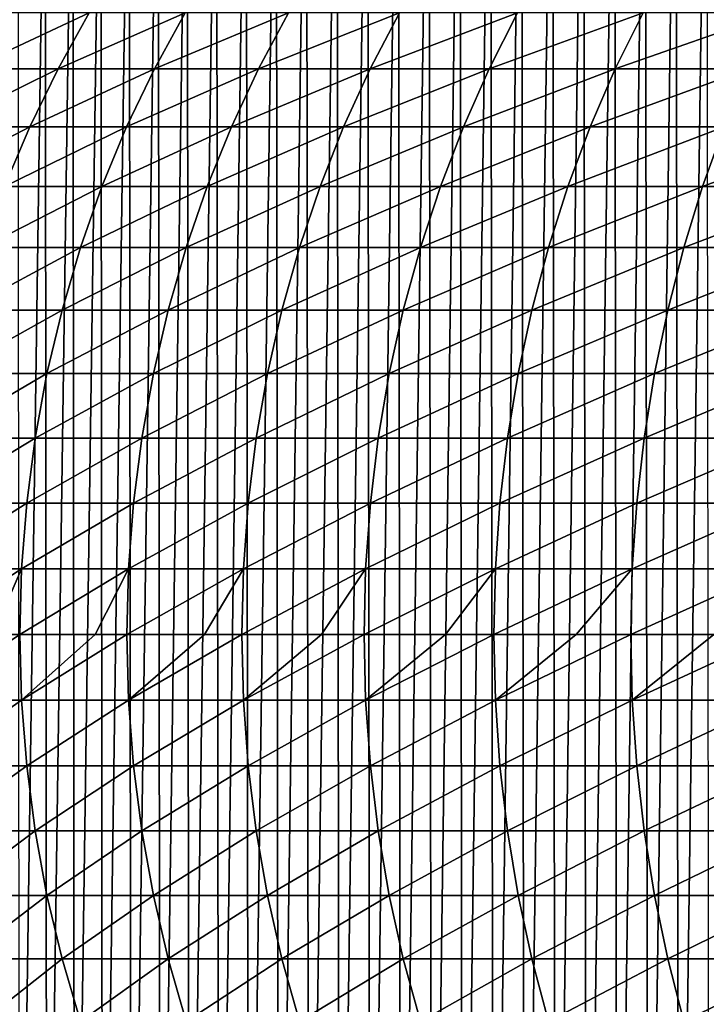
# Model space of a CAD drawing. Header units: metres. Extents: x -410 to 15, y -15 to 15.
# Tile 6 of 256: x -404.56 to -398.34, y -3.35 to 5.57. Entities that reach past the tile are written whole.
import ezdxf

# ---------------------------------------------------------------- set-up
doc = ezdxf.new("R2010")
doc.units = ezdxf.units.M
doc.layers.add('solid_508382', color=7, linetype='CONTINUOUS')

msp = doc.modelspace()

# ---------------------------------------------------------------- linework, layer by layer
at = {"layer": 'solid_508382'}
for points in [[(-400.853394, 9.260301, 95.374649), (-400.573914, 9.281815, 95.374649), (-400.827301, -9.262665, 95.374649)], [(-400.573914, 9.281815, 95.374649), (-400.547455, -9.283417, 95.374649), (-400.827301, -9.262665, 95.374649)], [(-400.573914, 9.281815, 95.374649), (-400.293762, 9.294899, 95.374649), (-400.547455, -9.283417, 95.374649)], [(-400.293762, 9.294899, 95.374649), (-400.267059, -9.295703, 95.374649), (-400.547455, -9.283417, 95.374649)], [(-400.293762, 9.294899, 95.374649), (-400.013397, 9.299533, 95.374649), (-400.267059, -9.295703, 95.374649)], [(-400.013397, 9.299533, 95.374649), (-399.986603, -9.299533, 95.374649), (-400.267059, -9.295703, 95.374649)], [(-400.013397, 9.299533, 95.374649), (-399.732941, 9.295703, 95.374649), (-399.986603, -9.299533, 95.374649)], [(-399.732941, 9.295703, 95.374649), (-399.706238, -9.294899, 95.374649), (-399.986603, -9.299533, 95.374649)], [(-399.732941, 9.295703, 95.374649), (-399.452545, 9.283417, 95.374649), (-399.706238, -9.294899, 95.374649)], [(-399.452545, 9.283417, 95.374649), (-399.426086, -9.281815, 95.374649), (-399.706238, -9.294899, 95.374649)], [(-399.452545, 9.283417, 95.374649), (-399.172699, 9.262665, 95.374649), (-399.426086, -9.281815, 95.374649)], [(-401.686676, 9.145302, 95.374649), (-401.410004, 9.192024, 95.374649), (-401.662903, -9.149644, 95.374649)], [(-401.410004, 9.192024, 95.374649), (-401.385254, -9.195786, 95.374649), (-401.662903, -9.149644, 95.374649)], [(-401.410004, 9.192024, 95.374649), (-401.132294, 9.23035, 95.374649), (-401.385254, -9.195786, 95.374649)], [(-401.132294, 9.23035, 95.374649), (-401.10675, -9.233451, 95.374649), (-401.385254, -9.195786, 95.374649)], [(-401.132294, 9.23035, 95.374649), (-400.853394, 9.260301, 95.374649), (-401.10675, -9.233451, 95.374649)], [(-400.853394, 9.260301, 95.374649), (-400.827301, -9.262665, 95.374649), (-401.10675, -9.233451, 95.374649)], [(-399.172699, 9.262665, 95.374649), (-399.146606, -9.260301, 95.374649), (-399.426086, -9.281815, 95.374649)], [(-399.172699, 9.262665, 95.374649), (-398.89325, 9.233451, 95.374649), (-399.146606, -9.260301, 95.374649)], [(-398.89325, 9.233451, 95.374649), (-398.867706, -9.23035, 95.374649), (-399.146606, -9.260301, 95.374649)], [(-398.89325, 9.233451, 95.374649), (-398.614746, 9.195786, 95.374649), (-398.867706, -9.23035, 95.374649)], [(-398.614746, 9.195786, 95.374649), (-398.589996, -9.192024, 95.374649), (-398.867706, -9.23035, 95.374649)], [(-398.614746, 9.195786, 95.374649), (-398.337097, 9.149644, 95.374649), (-398.589996, -9.192024, 95.374649)], [(-401.961761, 9.090268, 95.374649), (-401.686676, 9.145302, 95.374649), (-401.939148, -9.095118, 95.374649)], [(-401.686676, 9.145302, 95.374649), (-401.662903, -9.149644, 95.374649), (-401.939148, -9.095118, 95.374649)], [(-398.337097, 9.149644, 95.374649), (-398.313324, -9.145302, 95.374649), (-398.589996, -9.192024, 95.374649)], [(-402.50647, 8.955395, 95.374649), (-402.235046, 9.026956, 95.374649), (-402.486267, -8.961016, 95.374649)], [(-402.235046, 9.026956, 95.374649), (-402.213654, -9.032223, 95.374649), (-402.486267, -8.961016, 95.374649)], [(-402.235046, 9.026956, 95.374649), (-401.961761, 9.090268, 95.374649), (-402.213654, -9.032223, 95.374649)], [(-401.961761, 9.090268, 95.374649), (-401.939148, -9.095118, 95.374649), (-402.213654, -9.032223, 95.374649)], [(-402.775391, 8.875729, 95.374649), (-402.50647, 8.955395, 95.374649), (-402.756226, -8.881704, 95.374649)], [(-402.50647, 8.955395, 95.374649), (-402.486267, -8.961016, 95.374649), (-402.756226, -8.881704, 95.374649)], [(-403.042023, 8.78792, 95.374649), (-402.775391, 8.875729, 95.374649), (-403.023712, -8.794239, 95.374649)], [(-402.775391, 8.875729, 95.374649), (-402.756226, -8.881704, 95.374649), (-403.023712, -8.794239, 95.374649)], [(-403.305695, 8.692173, 95.374649), (-403.042023, 8.78792, 95.374649), (-403.288147, -8.69883, 95.374649)], [(-403.042023, 8.78792, 95.374649), (-403.023712, -8.794239, 95.374649), (-403.288147, -8.69883, 95.374649)], [(-403.566437, 8.588474, 95.374649), (-403.305695, 8.692173, 95.374649), (-403.54953, -8.595492, 95.374649)], [(-403.305695, 8.692173, 95.374649), (-403.288147, -8.69883, 95.374649), (-403.54953, -8.595492, 95.374649)], [(-403.823944, 8.47697, 95.374649), (-403.566437, 8.588474, 95.374649), (-403.807678, -8.484286, 95.374649)], [(-403.566437, 8.588474, 95.374649), (-403.54953, -8.595492, 95.374649), (-403.807678, -8.484286, 95.374649)], [(-404.07782, 8.357794, 95.374649), (-403.823944, 8.47697, 95.374649), (-404.0625, -8.365249, 95.374649)], [(-403.823944, 8.47697, 95.374649), (-403.807678, -8.484286, 95.374649), (-404.0625, -8.365249, 95.374649)], [(-404.328156, 8.230948, 95.374649), (-404.07782, 8.357794, 95.374649), (-404.313904, -8.238426, 95.374649)], [(-404.07782, 8.357794, 95.374649), (-404.0625, -8.365249, 95.374649), (-404.313904, -8.238426, 95.374649)], [(-404.574341, 8.096713, 95.374649), (-404.328156, 8.230948, 95.374649), (-404.561157, -8.104145, 95.374649)], [(-404.328156, 8.230948, 95.374649), (-404.313904, -8.238426, 95.374649), (-404.561157, -8.104145, 95.374649)], [(-405.013489, 5.125, 132.419922), (-404.212067, 5.125, 134.21283), (-403.928925, 5.632467, 134.079391)], [(-404.72522, 5.632467, 132.297958), (-405.013489, 5.125, 132.419922), (-403.928925, 5.632467, 134.079391)], [(-404.212067, 5.125, 134.21283), (-403.339264, 5.125, 135.972092), (-403.061737, 5.632467, 135.827377)], [(-403.928925, 5.632467, 134.079391), (-404.212067, 5.125, 134.21283), (-403.061737, 5.632467, 135.827377)], [(-403.339264, 5.125, 135.972092), (-402.396515, 5.125, 137.69487), (-402.125, 5.632467, 137.539124)], [(-403.061737, 5.632467, 135.827377), (-403.339264, 5.125, 135.972092), (-402.125, 5.632467, 137.539124)], [(-402.396515, 5.125, 137.69487), (-401.385284, 5.125, 139.378387), (-401.12027, 5.632467, 139.211868)], [(-402.125, 5.632467, 137.539124), (-402.396515, 5.125, 137.69487), (-401.12027, 5.632467, 139.211868)], [(-401.385284, 5.125, 139.378387), (-400.307281, 5.125, 141.019928), (-400.049133, 5.632467, 140.84288)], [(-401.12027, 5.632467, 139.211868), (-401.385284, 5.125, 139.378387), (-400.049133, 5.632467, 140.84288)], [(-400.307281, 5.125, 141.019928), (-399.164185, 5.125, 142.616837), (-398.913361, 5.632467, 142.429565)], [(-400.049133, 5.632467, 140.84288), (-400.307281, 5.125, 141.019928), (-398.913361, 5.632467, 142.429565)], [(-399.164185, 5.125, 142.616837), (-397.957855, 5.125, 144.166519), (-397.714752, 5.632467, 143.96933)], [(-398.913361, 5.632467, 142.429565), (-399.164185, 5.125, 142.616837), (-397.714752, 5.632467, 143.96933)], [(-405.274109, 4.600192, 132.530197), (-404.468048, 4.600192, 134.333481), (-404.212067, 5.125, 134.21283)], [(-405.013489, 5.125, 132.419922), (-405.274109, 4.600192, 132.530197), (-404.212067, 5.125, 134.21283)], [(-404.468048, 4.600192, 134.333481), (-403.590179, 4.600192, 136.102921), (-403.339264, 5.125, 135.972092)], [(-404.212067, 5.125, 134.21283), (-404.468048, 4.600192, 134.333481), (-403.339264, 5.125, 135.972092)], [(-403.590179, 4.600192, 136.102921), (-402.641968, 4.600192, 137.835678), (-402.396515, 5.125, 137.69487)], [(-403.339264, 5.125, 135.972092), (-403.590179, 4.600192, 136.102921), (-402.396515, 5.125, 137.69487)], [(-402.641968, 4.600192, 137.835678), (-401.624908, 4.600192, 139.528946), (-401.385284, 5.125, 139.378387)], [(-402.396515, 5.125, 137.69487), (-402.641968, 4.600192, 137.835678), (-401.385284, 5.125, 139.378387)], [(-401.624908, 4.600192, 139.528946), (-400.540619, 4.600192, 141.179977), (-400.307281, 5.125, 141.019928)], [(-401.385284, 5.125, 139.378387), (-401.624908, 4.600192, 139.528946), (-400.307281, 5.125, 141.019928)], [(-400.540619, 4.600192, 141.179977), (-399.3909, 4.600192, 142.786133), (-399.164185, 5.125, 142.616837)], [(-400.307281, 5.125, 141.019928), (-400.540619, 4.600192, 141.179977), (-399.164185, 5.125, 142.616837)], [(-399.3909, 4.600192, 142.786133), (-398.177612, 4.600192, 144.344803), (-397.957855, 5.125, 144.166519)], [(-399.164185, 5.125, 142.616837), (-399.3909, 4.600192, 142.786133), (-397.957855, 5.125, 144.166519)], [(-405.506165, 4.059818, 132.628372), (-404.695984, 4.059818, 134.440903), (-404.468048, 4.600192, 134.333481)], [(-405.274109, 4.600192, 132.530197), (-405.506165, 4.059818, 132.628372), (-404.468048, 4.600192, 134.333481)], [(-404.695984, 4.059818, 134.440903), (-403.813629, 4.059818, 136.219421), (-403.590179, 4.600192, 136.102921)], [(-404.468048, 4.600192, 134.333481), (-404.695984, 4.059818, 134.440903), (-403.590179, 4.600192, 136.102921)], [(-403.813629, 4.059818, 136.219421), (-402.860535, 4.059818, 137.96106), (-402.641968, 4.600192, 137.835678)], [(-403.590179, 4.600192, 136.102921), (-403.813629, 4.059818, 136.219421), (-402.641968, 4.600192, 137.835678)], [(-402.860535, 4.059818, 137.96106), (-401.838257, 4.059818, 139.66301), (-401.624908, 4.600192, 139.528946)], [(-402.641968, 4.600192, 137.835678), (-402.860535, 4.059818, 137.96106), (-401.624908, 4.600192, 139.528946)], [(-401.838257, 4.059818, 139.66301), (-400.748444, 4.059818, 141.32251), (-400.540619, 4.600192, 141.179977)], [(-401.624908, 4.600192, 139.528946), (-401.838257, 4.059818, 139.66301), (-400.540619, 4.600192, 141.179977)], [(-400.748444, 4.059818, 141.32251), (-399.592834, 4.059818, 142.93689), (-399.3909, 4.600192, 142.786133)], [(-400.540619, 4.600192, 141.179977), (-400.748444, 4.059818, 141.32251), (-399.3909, 4.600192, 142.786133)], [(-399.592834, 4.059818, 142.93689), (-398.373291, 4.059818, 144.50354), (-398.177612, 4.600192, 144.344803)], [(-399.3909, 4.600192, 142.786133), (-399.592834, 4.059818, 142.93689), (-398.177612, 4.600192, 144.344803)], [(-398.373291, 4.059818, 144.50354), (-397.091797, 4.059818, 146.019943), (-396.902649, 4.600192, 145.85347)], [(-398.177612, 4.600192, 144.344803), (-398.373291, 4.059818, 144.50354), (-396.902649, 4.600192, 145.85347)], [(-404.895111, 3.505707, 134.53476), (-404.00882, 3.505707, 136.321198), (-403.813629, 4.059818, 136.219421)], [(-404.695984, 4.059818, 134.440903), (-404.895111, 3.505707, 134.53476), (-403.813629, 4.059818, 136.219421)], [(-404.00882, 3.505707, 136.321198), (-403.051483, 3.505707, 138.070602), (-402.860535, 4.059818, 137.96106)], [(-403.813629, 4.059818, 136.219421), (-404.00882, 3.505707, 136.321198), (-402.860535, 4.059818, 137.96106)], [(-403.051483, 3.505707, 138.070602), (-402.024658, 3.505707, 139.780121), (-401.838257, 4.059818, 139.66301)], [(-402.860535, 4.059818, 137.96106), (-403.051483, 3.505707, 138.070602), (-401.838257, 4.059818, 139.66301)], [(-402.024658, 3.505707, 139.780121), (-400.929962, 3.505707, 141.447021), (-400.748444, 4.059818, 141.32251)], [(-401.838257, 4.059818, 139.66301), (-402.024658, 3.505707, 139.780121), (-400.748444, 4.059818, 141.32251)], [(-400.929962, 3.505707, 141.447021), (-399.769226, 3.505707, 143.068588), (-399.592834, 4.059818, 142.93689)], [(-400.748444, 4.059818, 141.32251), (-400.929962, 3.505707, 141.447021), (-399.592834, 4.059818, 142.93689)], [(-399.769226, 3.505707, 143.068588), (-398.54425, 3.505707, 144.642227), (-398.373291, 4.059818, 144.50354)], [(-399.592834, 4.059818, 142.93689), (-399.769226, 3.505707, 143.068588), (-398.373291, 4.059818, 144.50354)], [(-398.54425, 3.505707, 144.642227), (-397.25705, 3.505707, 146.165375), (-397.091797, 4.059818, 146.019943)], [(-398.373291, 4.059818, 144.50354), (-398.54425, 3.505707, 144.642227), (-397.091797, 4.059818, 146.019943)], [(-405.064758, 2.939733, 134.614716), (-404.17511, 2.939733, 136.407913), (-404.00882, 3.505707, 136.321198)], [(-404.895111, 3.505707, 134.53476), (-405.064758, 2.939733, 134.614716), (-404.00882, 3.505707, 136.321198)], [(-404.17511, 2.939733, 136.407913), (-403.214172, 2.939733, 138.16391), (-403.051483, 3.505707, 138.070602)], [(-404.00882, 3.505707, 136.321198), (-404.17511, 2.939733, 136.407913), (-403.051483, 3.505707, 138.070602)], [(-403.214172, 2.939733, 138.16391), (-402.183441, 2.939733, 139.879898), (-402.024658, 3.505707, 139.780121)], [(-403.051483, 3.505707, 138.070602), (-403.214172, 2.939733, 138.16391), (-402.024658, 3.505707, 139.780121)], [(-402.183441, 2.939733, 139.879898), (-401.084625, 2.939733, 141.553085), (-400.929962, 3.505707, 141.447021)], [(-402.024658, 3.505707, 139.780121), (-402.183441, 2.939733, 139.879898), (-400.929962, 3.505707, 141.447021)], [(-401.084625, 2.939733, 141.553085), (-399.919495, 2.939733, 143.180801), (-399.769226, 3.505707, 143.068588)], [(-400.929962, 3.505707, 141.447021), (-401.084625, 2.939733, 141.553085), (-399.769226, 3.505707, 143.068588)], [(-399.919495, 2.939733, 143.180801), (-398.68988, 2.939733, 144.760376), (-398.54425, 3.505707, 144.642227)], [(-399.769226, 3.505707, 143.068588), (-399.919495, 2.939733, 143.180801), (-398.54425, 3.505707, 144.642227)], [(-398.68988, 2.939733, 144.760376), (-397.397827, 2.939733, 146.289291), (-397.25705, 3.505707, 146.165375)], [(-398.54425, 3.505707, 144.642227), (-398.68988, 2.939733, 144.760376), (-397.25705, 3.505707, 146.165375)], [(-405.204346, 2.363813, 134.680511), (-404.311951, 2.363813, 136.479248), (-404.17511, 2.939733, 136.407913)], [(-405.064758, 2.939733, 134.614716), (-405.204346, 2.363813, 134.680511), (-404.17511, 2.939733, 136.407913)], [(-404.311951, 2.363813, 136.479248), (-403.348022, 2.363813, 138.240692), (-403.214172, 2.939733, 138.16391)], [(-404.17511, 2.939733, 136.407913), (-404.311951, 2.363813, 136.479248), (-403.214172, 2.939733, 138.16391)], [(-403.348022, 2.363813, 138.240692), (-402.314117, 2.363813, 139.962006), (-402.183441, 2.939733, 139.879898)], [(-403.214172, 2.939733, 138.16391), (-403.348022, 2.363813, 138.240692), (-402.183441, 2.939733, 139.879898)], [(-402.314117, 2.363813, 139.962006), (-401.211884, 2.363813, 141.640381), (-401.084625, 2.939733, 141.553085)], [(-402.183441, 2.939733, 139.879898), (-402.314117, 2.363813, 139.962006), (-401.084625, 2.939733, 141.553085)], [(-401.211884, 2.363813, 141.640381), (-400.043152, 2.363813, 143.273117), (-399.919495, 2.939733, 143.180801)], [(-401.084625, 2.939733, 141.553085), (-401.211884, 2.363813, 141.640381), (-399.919495, 2.939733, 143.180801)], [(-400.043152, 2.363813, 143.273117), (-398.809723, 2.363813, 144.85759), (-398.68988, 2.939733, 144.760376)], [(-399.919495, 2.939733, 143.180801), (-400.043152, 2.363813, 143.273117), (-398.68988, 2.939733, 144.760376)], [(-398.809723, 2.363813, 144.85759), (-397.513672, 2.363813, 146.391235), (-397.397827, 2.939733, 146.289291)], [(-398.68988, 2.939733, 144.760376), (-398.809723, 2.363813, 144.85759), (-397.397827, 2.939733, 146.289291)], [(-405.313385, 1.779894, 134.731918), (-404.418854, 1.779894, 136.535004), (-404.311951, 2.363813, 136.479248)], [(-405.204346, 2.363813, 134.680511), (-405.313385, 1.779894, 134.731918), (-404.311951, 2.363813, 136.479248)], [(-404.418854, 1.779894, 136.535004), (-403.452606, 1.779894, 138.30069), (-403.348022, 2.363813, 138.240692)], [(-404.311951, 2.363813, 136.479248), (-404.418854, 1.779894, 136.535004), (-403.348022, 2.363813, 138.240692)], [(-403.452606, 1.779894, 138.30069), (-402.416199, 1.779894, 140.026138), (-402.314117, 2.363813, 139.962006)], [(-403.348022, 2.363813, 138.240692), (-403.452606, 1.779894, 138.30069), (-402.314117, 2.363813, 139.962006)], [(-402.416199, 1.779894, 140.026138), (-401.31131, 1.779894, 141.708572), (-401.211884, 2.363813, 141.640381)], [(-402.314117, 2.363813, 139.962006), (-402.416199, 1.779894, 140.026138), (-401.211884, 2.363813, 141.640381)], [(-401.31131, 1.779894, 141.708572), (-400.13974, 1.779894, 143.345261), (-400.043152, 2.363813, 143.273117)], [(-401.211884, 2.363813, 141.640381), (-401.31131, 1.779894, 141.708572), (-400.043152, 2.363813, 143.273117)], [(-400.13974, 1.779894, 143.345261), (-398.903381, 1.779894, 144.933548), (-398.809723, 2.363813, 144.85759)], [(-400.043152, 2.363813, 143.273117), (-400.13974, 1.779894, 143.345261), (-398.809723, 2.363813, 144.85759)], [(-398.903381, 1.779894, 144.933548), (-397.604187, 1.779894, 146.470901), (-397.513672, 2.363813, 146.391235)], [(-398.809723, 2.363813, 144.85759), (-398.903381, 1.779894, 144.933548), (-397.513672, 2.363813, 146.391235)], [(-405.391571, 1.189952, 134.768753), (-404.495483, 1.189952, 136.574951), (-404.418854, 1.779894, 136.535004)], [(-405.313385, 1.779894, 134.731918), (-405.391571, 1.189952, 134.768753), (-404.418854, 1.779894, 136.535004)], [(-404.495483, 1.189952, 136.574951), (-403.527557, 1.189952, 138.343689), (-403.452606, 1.779894, 138.30069)], [(-404.418854, 1.779894, 136.535004), (-404.495483, 1.189952, 136.574951), (-403.452606, 1.779894, 138.30069)], [(-403.527557, 1.189952, 138.343689), (-402.48938, 1.189952, 140.072113), (-402.416199, 1.779894, 140.026138)], [(-403.452606, 1.779894, 138.30069), (-403.527557, 1.189952, 138.343689), (-402.416199, 1.779894, 140.026138)], [(-402.48938, 1.189952, 140.072113), (-401.382599, 1.189952, 141.757446), (-401.31131, 1.779894, 141.708572)], [(-402.416199, 1.779894, 140.026138), (-402.48938, 1.189952, 140.072113), (-401.31131, 1.779894, 141.708572)], [(-401.382599, 1.189952, 141.757446), (-400.208984, 1.189952, 143.396957), (-400.13974, 1.779894, 143.345261)], [(-401.31131, 1.779894, 141.708572), (-401.382599, 1.189952, 141.757446), (-400.13974, 1.779894, 143.345261)], [(-400.208984, 1.189952, 143.396957), (-398.97049, 1.189952, 144.987991), (-398.903381, 1.779894, 144.933548)], [(-400.13974, 1.779894, 143.345261), (-400.208984, 1.189952, 143.396957), (-398.903381, 1.779894, 144.933548)], [(-398.97049, 1.189952, 144.987991), (-397.669067, 1.189952, 146.527985), (-397.604187, 1.779894, 146.470901)], [(-398.903381, 1.779894, 144.933548), (-398.97049, 1.189952, 144.987991), (-397.604187, 1.779894, 146.470901)], [(-405.438568, 0.595985, 134.790909), (-404.541565, 0.595985, 136.598969), (-404.495483, 1.189952, 136.574951)], [(-405.391571, 1.189952, 134.768753), (-405.438568, 0.595985, 134.790909), (-404.495483, 1.189952, 136.574951)], [(-404.541565, 0.595985, 136.598969), (-403.572632, 0.595985, 138.369553), (-403.527557, 1.189952, 138.343689)], [(-404.495483, 1.189952, 136.574951), (-404.541565, 0.595985, 136.598969), (-403.527557, 1.189952, 138.343689)], [(-403.572632, 0.595985, 138.369553), (-402.533386, 0.595985, 140.099762), (-402.48938, 1.189952, 140.072113)], [(-403.527557, 1.189952, 138.343689), (-403.572632, 0.595985, 138.369553), (-402.48938, 1.189952, 140.072113)], [(-402.533386, 0.595985, 140.099762), (-401.425446, 0.595985, 141.786835), (-401.382599, 1.189952, 141.757446)], [(-402.48938, 1.189952, 140.072113), (-402.533386, 0.595985, 140.099762), (-401.382599, 1.189952, 141.757446)], [(-401.425446, 0.595985, 141.786835), (-400.250641, 0.595985, 143.42804), (-400.208984, 1.189952, 143.396957)], [(-401.382599, 1.189952, 141.757446), (-401.425446, 0.595985, 141.786835), (-400.208984, 1.189952, 143.396957)], [(-400.250641, 0.595985, 143.42804), (-399.010834, 0.595985, 145.020737), (-398.97049, 1.189952, 144.987991)], [(-400.208984, 1.189952, 143.396957), (-400.250641, 0.595985, 143.42804), (-398.97049, 1.189952, 144.987991)], [(-399.010834, 0.595985, 145.020737), (-397.708069, 0.595985, 146.562317), (-397.669067, 1.189952, 146.527985)], [(-398.97049, 1.189952, 144.987991), (-399.010834, 0.595985, 145.020737), (-397.669067, 1.189952, 146.527985)], [(-405.454254, 0, 134.798309), (-404.802185, 0, 136.130478), (-404.541565, 0.595985, 136.598969)], [(-405.438568, 0.595985, 134.790909), (-405.454254, 0, 134.798309), (-404.541565, 0.595985, 136.598969)], [(-404.802185, 0, 136.130478), (-404.556946, 0, 136.606995), (-404.541565, 0.595985, 136.598969)], [(-404.556946, 0, 136.606995), (-403.876862, 0, 137.867188), (-403.572632, 0.595985, 138.369553)], [(-404.541565, 0.595985, 136.598969), (-404.556946, 0, 136.606995), (-403.572632, 0.595985, 138.369553)], [(-403.876862, 0, 137.867188), (-403.587677, 0, 138.378174), (-403.572632, 0.595985, 138.369553)], [(-403.587677, 0, 138.378174), (-402.884247, 0, 139.56633), (-402.533386, 0.595985, 140.099762)], [(-403.572632, 0.595985, 138.369553), (-403.587677, 0, 138.378174), (-402.533386, 0.595985, 140.099762)], [(-402.884247, 0, 139.56633), (-402.548065, 0, 140.108994), (-402.533386, 0.595985, 140.099762)], [(-402.548065, 0, 140.108994), (-401.825867, 0, 141.225311), (-401.425446, 0.595985, 141.786835)], [(-402.533386, 0.595985, 140.099762), (-402.548065, 0, 140.108994), (-401.425446, 0.595985, 141.786835)], [(-401.825867, 0, 141.225311), (-401.439728, 0, 141.796646), (-401.425446, 0.595985, 141.786835)], [(-401.439728, 0, 141.796646), (-400.703339, 0, 142.841583), (-400.250641, 0.595985, 143.42804)], [(-401.425446, 0.595985, 141.786835), (-401.439728, 0, 141.796646), (-400.250641, 0.595985, 143.42804)], [(-400.703339, 0, 142.841583), (-400.264526, 0, 143.438416), (-400.250641, 0.595985, 143.42804)], [(-400.264526, 0, 143.438416), (-399.518402, 0, 144.412674), (-399.010834, 0.595985, 145.020737)], [(-400.250641, 0.595985, 143.42804), (-400.264526, 0, 143.438416), (-399.010834, 0.595985, 145.020737)], [(-399.518402, 0, 144.412674), (-399.024292, 0, 145.031647), (-399.010834, 0.595985, 145.020737)], [(-399.024292, 0, 145.031647), (-398.272858, 0, 145.936157), (-397.708069, 0.595985, 146.562317)], [(-399.010834, 0.595985, 145.020737), (-399.024292, 0, 145.031647), (-397.708069, 0.595985, 146.562317)], [(-405.438568, -0.595985, 134.790909), (-404.556946, 0, 136.606995), (-404.802185, 0, 136.130478)], [(-405.438568, -0.595985, 134.790909), (-404.541565, -0.595985, 136.598969), (-404.556946, 0, 136.606995)], [(-404.541565, -0.595985, 136.598969), (-403.876862, 0, 137.867188), (-404.556946, 0, 136.606995)], [(-404.541565, -0.595985, 136.598969), (-403.587677, 0, 138.378174), (-403.876862, 0, 137.867188)], [(-404.541565, -0.595985, 136.598969), (-403.572632, -0.595985, 138.369553), (-403.587677, 0, 138.378174)], [(-403.572632, -0.595985, 138.369553), (-402.884247, 0, 139.56633), (-403.587677, 0, 138.378174)], [(-403.572632, -0.595985, 138.369553), (-402.548065, 0, 140.108994), (-402.884247, 0, 139.56633)], [(-403.572632, -0.595985, 138.369553), (-402.533386, -0.595985, 140.099762), (-402.548065, 0, 140.108994)], [(-402.533386, -0.595985, 140.099762), (-401.825867, 0, 141.225311), (-402.548065, 0, 140.108994)], [(-402.533386, -0.595985, 140.099762), (-401.439728, 0, 141.796646), (-401.825867, 0, 141.225311)], [(-402.533386, -0.595985, 140.099762), (-401.425446, -0.595985, 141.786835), (-401.439728, 0, 141.796646)], [(-401.425446, -0.595985, 141.786835), (-400.703339, 0, 142.841583), (-401.439728, 0, 141.796646)], [(-401.425446, -0.595985, 141.786835), (-400.264526, 0, 143.438416), (-400.703339, 0, 142.841583)], [(-401.425446, -0.595985, 141.786835), (-400.250641, -0.595985, 143.42804), (-400.264526, 0, 143.438416)], [(-400.250641, -0.595985, 143.42804), (-399.518402, 0, 144.412674), (-400.264526, 0, 143.438416)], [(-400.250641, -0.595985, 143.42804), (-399.024292, 0, 145.031647), (-399.518402, 0, 144.412674)], [(-400.250641, -0.595985, 143.42804), (-399.010834, -0.595985, 145.020737), (-399.024292, 0, 145.031647)], [(-399.010834, -0.595985, 145.020737), (-398.272858, 0, 145.936157), (-399.024292, 0, 145.031647)], [(-399.010834, -0.595985, 145.020737), (-397.721069, 0, 146.573776), (-398.272858, 0, 145.936157)], [(-399.010834, -0.595985, 145.020737), (-397.708069, -0.595985, 146.562317), (-397.721069, 0, 146.573776)], [(-405.438568, -0.595985, 134.790909), (-405.391571, -1.189952, 134.768753), (-404.541565, -0.595985, 136.598969)], [(-405.391571, -1.189952, 134.768753), (-404.495483, -1.189952, 136.574951), (-404.541565, -0.595985, 136.598969)], [(-404.541565, -0.595985, 136.598969), (-404.495483, -1.189952, 136.574951), (-403.572632, -0.595985, 138.369553)], [(-404.495483, -1.189952, 136.574951), (-403.527557, -1.189952, 138.343689), (-403.572632, -0.595985, 138.369553)], [(-403.572632, -0.595985, 138.369553), (-403.527557, -1.189952, 138.343689), (-402.533386, -0.595985, 140.099762)], [(-403.527557, -1.189952, 138.343689), (-402.48938, -1.189952, 140.072113), (-402.533386, -0.595985, 140.099762)], [(-402.533386, -0.595985, 140.099762), (-402.48938, -1.189952, 140.072113), (-401.425446, -0.595985, 141.786835)], [(-402.48938, -1.189952, 140.072113), (-401.382599, -1.189952, 141.757446), (-401.425446, -0.595985, 141.786835)], [(-401.425446, -0.595985, 141.786835), (-401.382599, -1.189952, 141.757446), (-400.250641, -0.595985, 143.42804)], [(-401.382599, -1.189952, 141.757446), (-400.208984, -1.189952, 143.396957), (-400.250641, -0.595985, 143.42804)], [(-400.250641, -0.595985, 143.42804), (-400.208984, -1.189952, 143.396957), (-399.010834, -0.595985, 145.020737)], [(-400.208984, -1.189952, 143.396957), (-398.97049, -1.189952, 144.987991), (-399.010834, -0.595985, 145.020737)], [(-399.010834, -0.595985, 145.020737), (-398.97049, -1.189952, 144.987991), (-397.708069, -0.595985, 146.562317)], [(-398.97049, -1.189952, 144.987991), (-397.669067, -1.189952, 146.527985), (-397.708069, -0.595985, 146.562317)], [(-405.391571, -1.189952, 134.768753), (-405.313385, -1.779894, 134.731918), (-404.495483, -1.189952, 136.574951)], [(-405.313385, -1.779894, 134.731918), (-404.418854, -1.779894, 136.535004), (-404.495483, -1.189952, 136.574951)], [(-404.495483, -1.189952, 136.574951), (-404.418854, -1.779894, 136.535004), (-403.527557, -1.189952, 138.343689)], [(-404.418854, -1.779894, 136.535004), (-403.452606, -1.779894, 138.30069), (-403.527557, -1.189952, 138.343689)], [(-403.527557, -1.189952, 138.343689), (-403.452606, -1.779894, 138.30069), (-402.48938, -1.189952, 140.072113)], [(-403.452606, -1.779894, 138.30069), (-402.416199, -1.779894, 140.026138), (-402.48938, -1.189952, 140.072113)], [(-402.48938, -1.189952, 140.072113), (-402.416199, -1.779894, 140.026138), (-401.382599, -1.189952, 141.757446)], [(-402.416199, -1.779894, 140.026138), (-401.31131, -1.779894, 141.708572), (-401.382599, -1.189952, 141.757446)], [(-401.382599, -1.189952, 141.757446), (-401.31131, -1.779894, 141.708572), (-400.208984, -1.189952, 143.396957)], [(-401.31131, -1.779894, 141.708572), (-400.13974, -1.779894, 143.345261), (-400.208984, -1.189952, 143.396957)], [(-400.208984, -1.189952, 143.396957), (-400.13974, -1.779894, 143.345261), (-398.97049, -1.189952, 144.987991)], [(-400.13974, -1.779894, 143.345261), (-398.903381, -1.779894, 144.933548), (-398.97049, -1.189952, 144.987991)], [(-398.97049, -1.189952, 144.987991), (-398.903381, -1.779894, 144.933548), (-397.669067, -1.189952, 146.527985)], [(-398.903381, -1.779894, 144.933548), (-397.604187, -1.779894, 146.470901), (-397.669067, -1.189952, 146.527985)], [(-405.313385, -1.779894, 134.731918), (-405.204346, -2.363813, 134.680511), (-404.418854, -1.779894, 136.535004)], [(-405.204346, -2.363813, 134.680511), (-404.311951, -2.363813, 136.479248), (-404.418854, -1.779894, 136.535004)], [(-404.418854, -1.779894, 136.535004), (-404.311951, -2.363813, 136.479248), (-403.452606, -1.779894, 138.30069)], [(-404.311951, -2.363813, 136.479248), (-403.348022, -2.363813, 138.240692), (-403.452606, -1.779894, 138.30069)], [(-403.452606, -1.779894, 138.30069), (-403.348022, -2.363813, 138.240692), (-402.416199, -1.779894, 140.026138)], [(-403.348022, -2.363813, 138.240692), (-402.314117, -2.363813, 139.962006), (-402.416199, -1.779894, 140.026138)], [(-402.416199, -1.779894, 140.026138), (-402.314117, -2.363813, 139.962006), (-401.31131, -1.779894, 141.708572)], [(-402.314117, -2.363813, 139.962006), (-401.211884, -2.363813, 141.640381), (-401.31131, -1.779894, 141.708572)], [(-401.31131, -1.779894, 141.708572), (-401.211884, -2.363813, 141.640381), (-400.13974, -1.779894, 143.345261)], [(-401.211884, -2.363813, 141.640381), (-400.043152, -2.363813, 143.273117), (-400.13974, -1.779894, 143.345261)], [(-400.13974, -1.779894, 143.345261), (-400.043152, -2.363813, 143.273117), (-398.903381, -1.779894, 144.933548)], [(-400.043152, -2.363813, 143.273117), (-398.809723, -2.363813, 144.85759), (-398.903381, -1.779894, 144.933548)], [(-398.903381, -1.779894, 144.933548), (-398.809723, -2.363813, 144.85759), (-397.604187, -1.779894, 146.470901)], [(-398.809723, -2.363813, 144.85759), (-397.513672, -2.363813, 146.391235), (-397.604187, -1.779894, 146.470901)], [(-405.204346, -2.363813, 134.680511), (-405.064758, -2.939733, 134.614716), (-404.311951, -2.363813, 136.479248)], [(-405.064758, -2.939733, 134.614716), (-404.17511, -2.939733, 136.407913), (-404.311951, -2.363813, 136.479248)], [(-404.311951, -2.363813, 136.479248), (-404.17511, -2.939733, 136.407913), (-403.348022, -2.363813, 138.240692)], [(-404.17511, -2.939733, 136.407913), (-403.214172, -2.939733, 138.16391), (-403.348022, -2.363813, 138.240692)], [(-403.348022, -2.363813, 138.240692), (-403.214172, -2.939733, 138.16391), (-402.314117, -2.363813, 139.962006)], [(-403.214172, -2.939733, 138.16391), (-402.183441, -2.939733, 139.879898), (-402.314117, -2.363813, 139.962006)], [(-402.314117, -2.363813, 139.962006), (-402.183441, -2.939733, 139.879898), (-401.211884, -2.363813, 141.640381)], [(-402.183441, -2.939733, 139.879898), (-401.084625, -2.939733, 141.553085), (-401.211884, -2.363813, 141.640381)], [(-401.211884, -2.363813, 141.640381), (-401.084625, -2.939733, 141.553085), (-400.043152, -2.363813, 143.273117)], [(-401.084625, -2.939733, 141.553085), (-399.919495, -2.939733, 143.180801), (-400.043152, -2.363813, 143.273117)], [(-400.043152, -2.363813, 143.273117), (-399.919495, -2.939733, 143.180801), (-398.809723, -2.363813, 144.85759)], [(-399.919495, -2.939733, 143.180801), (-398.68988, -2.939733, 144.760376), (-398.809723, -2.363813, 144.85759)], [(-398.809723, -2.363813, 144.85759), (-398.68988, -2.939733, 144.760376), (-397.513672, -2.363813, 146.391235)], [(-398.68988, -2.939733, 144.760376), (-397.397827, -2.939733, 146.289291), (-397.513672, -2.363813, 146.391235)], [(-405.064758, -2.939733, 134.614716), (-404.895111, -3.505707, 134.53476), (-404.17511, -2.939733, 136.407913)], [(-404.895111, -3.505707, 134.53476), (-404.00882, -3.505707, 136.321198), (-404.17511, -2.939733, 136.407913)], [(-404.17511, -2.939733, 136.407913), (-404.00882, -3.505707, 136.321198), (-403.214172, -2.939733, 138.16391)], [(-404.00882, -3.505707, 136.321198), (-403.051483, -3.505707, 138.070602), (-403.214172, -2.939733, 138.16391)], [(-403.214172, -2.939733, 138.16391), (-403.051483, -3.505707, 138.070602), (-402.183441, -2.939733, 139.879898)], [(-403.051483, -3.505707, 138.070602), (-402.024658, -3.505707, 139.780121), (-402.183441, -2.939733, 139.879898)], [(-402.183441, -2.939733, 139.879898), (-402.024658, -3.505707, 139.780121), (-401.084625, -2.939733, 141.553085)], [(-402.024658, -3.505707, 139.780121), (-400.929962, -3.505707, 141.447021), (-401.084625, -2.939733, 141.553085)], [(-401.084625, -2.939733, 141.553085), (-400.929962, -3.505707, 141.447021), (-399.919495, -2.939733, 143.180801)], [(-400.929962, -3.505707, 141.447021), (-399.769226, -3.505707, 143.068588), (-399.919495, -2.939733, 143.180801)], [(-399.919495, -2.939733, 143.180801), (-399.769226, -3.505707, 143.068588), (-398.68988, -2.939733, 144.760376)], [(-399.769226, -3.505707, 143.068588), (-398.54425, -3.505707, 144.642227), (-398.68988, -2.939733, 144.760376)], [(-398.68988, -2.939733, 144.760376), (-398.54425, -3.505707, 144.642227), (-397.397827, -2.939733, 146.289291)], [(-398.54425, -3.505707, 144.642227), (-397.25705, -3.505707, 146.165375), (-397.397827, -2.939733, 146.289291)]]:
    msp.add_3dface(points, dxfattribs=at)

doc.saveas('drawing.dxf')
